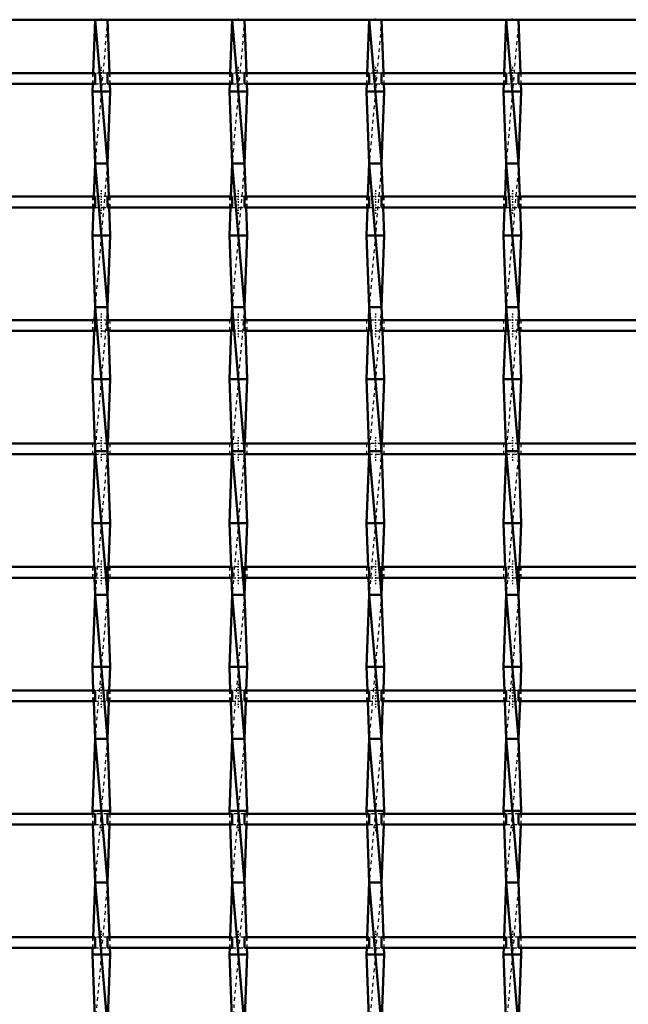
# Model space of a CAD drawing. Header units: millimetres. Extents: x -930 to 585, y -500 to 916.
# Tile 23 of 25: x 206 to 375, y 223 to 497. Entities that reach past the tile are written whole.
import ezdxf

# ---------------------------------------------------------------- set-up
doc = ezdxf.new("R2010")
doc.units = ezdxf.units.MM
doc.linetypes.add('Center', pattern=[1.5, 0.45, -0.5, 0.05, -0.5])
doc.linetypes.add('Dashed', pattern=[2, 1, -1])
for name, color, linetype, lineweight in [('2d ConnectionPoints', 7, 'Continuous', 50), ('AM_0', 7, 'Continuous', 50), ('AM_7', 7, 'Center', 25), ('AM_9', 6, 'Dashed', 25)]:
    doc.layers.add(name, color=color, linetype=linetype, lineweight=lineweight)

# ---------------------------------------------------------------- blocks, each defined once
blk = doc.blocks.new('23_frkv9gvgmqf8co14sg8nweeat________0_in_LSSP33034383111100100035010_4')
at = {"layer": 'AM_0'}
for p, q in [((226.87, 497), (226.33, 482.12)), ((226.87, 497), (230.33, 457)), ((230.33, 497), (226.87, 497)), ((230.33, 497), (230.87, 482.12)), ((226.23, 479.12), (226.15, 477)), ((231.05, 477), (226.15, 477)), ((226.15, 477), (226.87, 457)), ((231.05, 477), (230.33, 457)), ((230.97, 479.12), (231.05, 477)), ((226.87, 457), (226.54, 447.79)), ((230.33, 457), (226.87, 457)), ((226.87, 457), (230.33, 417)), ((230.33, 457), (230.66, 447.79)), ((226.43, 444.79), (226.15, 437)), ((230.77, 444.79), (231.05, 437)), ((231.05, 437), (226.15, 437)), ((226.15, 437), (226.87, 417)), ((231.05, 437), (230.33, 417)), ((226.87, 417), (226.74, 413.46)), ((226.87, 417), (230.33, 377)), ((230.33, 417), (226.87, 417)), ((230.33, 417), (230.46, 413.46)), ((226.63, 410.46), (226.15, 397)), ((230.57, 410.46), (231.05, 397)), ((231.05, 397), (226.15, 397)), ((226.15, 397), (226.79, 379.13)), ((231.05, 397), (230.41, 379.13)), ((226.84, 376.13), (226.15, 357)), ((230.33, 377), (226.87, 377)), ((226.87, 377), (230.33, 337)), ((230.36, 376.13), (231.05, 357)), ((231.05, 357), (226.15, 357)), ((226.15, 357), (226.59, 344.8)), ((231.05, 357), (230.61, 344.8)), ((226.7, 341.8), (226.87, 337)), ((230.5, 341.8), (230.33, 337)), ((226.87, 337), (226.15, 317)), ((226.87, 337), (230.33, 297)), ((230.33, 337), (226.87, 337)), ((230.33, 337), (231.05, 317)), ((231.05, 317), (226.15, 317)), ((226.15, 317), (226.38, 310.47)), ((231.05, 317), (230.82, 310.47)), ((226.49, 307.47), (226.87, 297)), ((230.71, 307.47), (230.33, 297)), ((226.87, 297), (226.15, 277)), ((230.33, 297), (226.87, 297)), ((226.87, 297), (230.33, 257)), ((230.33, 297), (231.05, 277)), ((231.05, 277), (226.15, 277)), ((226.15, 277), (226.18, 276.14)), ((231.05, 277), (231.02, 276.14)), ((226.29, 273.14), (226.87, 257)), ((230.91, 273.14), (230.33, 257)), ((226.87, 257), (226.32, 241.81)), ((226.87, 257), (230.33, 217)), ((230.33, 257), (226.87, 257)), ((230.33, 257), (230.88, 241.81)), ((226.21, 238.81), (226.15, 237)), ((230.99, 238.81), (231.05, 237)), ((226.15, 237), (226.87, 217)), ((231.05, 237), (226.15, 237)), ((231.05, 237), (230.33, 217))]:
    blk.add_line(p, q, dxfattribs=at)
at = {"layer": 'AM_9'}
for p, q in [((230.33, 497), (226.87, 457)), ((226.33, 482.12), (226.23, 479.12)), ((230.87, 482.12), (230.97, 479.12)), ((230.33, 457), (226.87, 417)), ((226.54, 447.79), (226.43, 444.79)), ((230.66, 447.79), (230.77, 444.79)), ((230.33, 417), (226.87, 377)), ((226.74, 413.46), (226.63, 410.46)), ((230.46, 413.46), (230.57, 410.46)), ((226.79, 379.13), (226.87, 377)), ((230.41, 379.13), (230.33, 377)), ((226.87, 377), (226.84, 376.13)), ((230.33, 377), (226.87, 337)), ((230.33, 377), (230.36, 376.13)), ((226.59, 344.8), (226.7, 341.8)), ((230.61, 344.8), (230.5, 341.8)), ((230.33, 337), (226.87, 297)), ((226.38, 310.47), (226.49, 307.47)), ((230.82, 310.47), (230.71, 307.47)), ((230.33, 297), (226.87, 257)), ((226.18, 276.14), (226.29, 273.14)), ((231.02, 276.14), (230.91, 273.14)), ((230.33, 257), (226.87, 217)), ((226.32, 241.81), (226.21, 238.81)), ((230.88, 241.81), (230.99, 238.81))]:
    blk.add_line(p, q, dxfattribs=at)
blk = doc.blocks.new('24_45nu82jzu5cjhfdklsokuuznh________0_in_LSSP33034383111100100035010_4')
at = {"layer": 'AM_0'}
for p, q in [((264.97, 497), (264.43, 482.12)), ((264.97, 497), (268.43, 457)), ((268.43, 497), (264.97, 497)), ((268.43, 497), (268.97, 482.12)), ((264.33, 479.12), (264.25, 477)), ((269.15, 477), (264.25, 477)), ((264.25, 477), (264.97, 457)), ((269.15, 477), (268.43, 457)), ((269.07, 479.12), (269.15, 477)), ((264.97, 457), (264.64, 447.79)), ((268.43, 457), (264.97, 457)), ((264.97, 457), (268.43, 417)), ((268.43, 457), (268.76, 447.79)), ((264.53, 444.79), (264.25, 437)), ((268.87, 444.79), (269.15, 437)), ((269.15, 437), (264.25, 437)), ((264.25, 437), (264.97, 417)), ((269.15, 437), (268.43, 417)), ((264.97, 417), (264.84, 413.46)), ((264.97, 417), (268.43, 377)), ((268.43, 417), (264.97, 417)), ((268.43, 417), (268.56, 413.46)), ((264.73, 410.46), (264.25, 397)), ((268.67, 410.46), (269.15, 397)), ((269.15, 397), (264.25, 397)), ((264.25, 397), (264.89, 379.13)), ((269.15, 397), (268.51, 379.13)), ((264.94, 376.13), (264.25, 357)), ((268.43, 377), (264.97, 377)), ((264.97, 377), (268.43, 337)), ((268.46, 376.13), (269.15, 357)), ((269.15, 357), (264.25, 357)), ((264.25, 357), (264.69, 344.8)), ((269.15, 357), (268.71, 344.8)), ((264.8, 341.8), (264.97, 337)), ((268.6, 341.8), (268.43, 337)), ((264.97, 337), (264.25, 317)), ((264.97, 337), (268.43, 297)), ((268.43, 337), (264.97, 337)), ((268.43, 337), (269.15, 317)), ((269.15, 317), (264.25, 317)), ((264.25, 317), (264.48, 310.47)), ((269.15, 317), (268.92, 310.47)), ((264.59, 307.47), (264.97, 297)), ((268.81, 307.47), (268.43, 297)), ((264.97, 297), (264.25, 277)), ((268.43, 297), (264.97, 297)), ((264.97, 297), (268.43, 257)), ((268.43, 297), (269.15, 277)), ((269.15, 277), (264.25, 277)), ((264.25, 277), (264.28, 276.14)), ((269.15, 277), (269.12, 276.14)), ((264.39, 273.14), (264.97, 257)), ((269.01, 273.14), (268.43, 257)), ((264.97, 257), (264.42, 241.81)), ((264.97, 257), (268.43, 217)), ((268.43, 257), (264.97, 257)), ((268.43, 257), (268.98, 241.81)), ((264.31, 238.81), (264.25, 237)), ((269.09, 238.81), (269.15, 237)), ((269.15, 237), (264.25, 237)), ((264.25, 237), (264.97, 217)), ((269.15, 237), (268.43, 217))]:
    blk.add_line(p, q, dxfattribs=at)
at = {"layer": 'AM_9'}
for p, q in [((268.43, 497), (264.97, 457)), ((264.43, 482.12), (264.33, 479.12)), ((268.97, 482.12), (269.07, 479.12)), ((268.43, 457), (264.97, 417)), ((264.64, 447.79), (264.53, 444.79)), ((268.76, 447.79), (268.87, 444.79)), ((268.43, 417), (264.97, 377)), ((264.84, 413.46), (264.73, 410.46)), ((268.56, 413.46), (268.67, 410.46)), ((264.89, 379.13), (264.97, 377)), ((268.51, 379.13), (268.43, 377)), ((264.97, 377), (264.94, 376.13)), ((268.43, 377), (264.97, 337)), ((268.43, 377), (268.46, 376.13)), ((264.69, 344.8), (264.8, 341.8)), ((268.71, 344.8), (268.6, 341.8)), ((268.43, 337), (264.97, 297)), ((264.48, 310.47), (264.59, 307.47)), ((268.92, 310.47), (268.81, 307.47)), ((268.43, 297), (264.97, 257)), ((264.28, 276.14), (264.39, 273.14)), ((269.12, 276.14), (269.01, 273.14)), ((268.43, 257), (264.97, 217)), ((264.42, 241.81), (264.31, 238.81)), ((268.98, 241.81), (269.09, 238.81))]:
    blk.add_line(p, q, dxfattribs=at)
blk = doc.blocks.new('25_w8biqa9umlvt7gaikgw92642w________0_in_LSSP33034383111100100035010_4')
at = {"layer": 'AM_0'}
for p, q in [((303.07, 497), (302.53, 482.12)), ((303.07, 497), (306.53, 457)), ((306.53, 497), (303.07, 497)), ((306.53, 497), (307.07, 482.12)), ((302.43, 479.12), (302.35, 477)), ((307.25, 477), (302.35, 477)), ((302.35, 477), (303.07, 457)), ((307.25, 477), (306.53, 457)), ((307.17, 479.12), (307.25, 477)), ((303.07, 457), (302.74, 447.79)), ((306.53, 457), (303.07, 457)), ((303.07, 457), (306.53, 417)), ((306.53, 457), (306.86, 447.79)), ((302.63, 444.79), (302.35, 437)), ((306.97, 444.79), (307.25, 437)), ((307.25, 437), (302.35, 437)), ((302.35, 437), (303.07, 417)), ((307.25, 437), (306.53, 417)), ((303.07, 417), (302.94, 413.46)), ((303.07, 417), (306.53, 377)), ((306.53, 417), (303.07, 417)), ((306.53, 417), (306.66, 413.46)), ((302.83, 410.46), (302.35, 397)), ((306.77, 410.46), (307.25, 397)), ((302.35, 397), (302.99, 379.13)), ((307.25, 397), (302.35, 397)), ((307.25, 397), (306.61, 379.13)), ((303.04, 376.13), (302.35, 357)), ((306.53, 377), (303.07, 377)), ((303.07, 377), (306.53, 337)), ((306.56, 376.13), (307.25, 357)), ((307.25, 357), (302.35, 357)), ((302.35, 357), (302.79, 344.8)), ((307.25, 357), (306.81, 344.8)), ((302.9, 341.8), (303.07, 337)), ((306.7, 341.8), (306.53, 337)), ((303.07, 337), (302.35, 317)), ((306.53, 337), (303.07, 337)), ((303.07, 337), (306.53, 297)), ((306.53, 337), (307.25, 317)), ((307.25, 317), (302.35, 317)), ((302.35, 317), (302.58, 310.47)), ((307.25, 317), (307.02, 310.47)), ((302.69, 307.47), (303.07, 297)), ((306.91, 307.47), (306.53, 297)), ((303.07, 297), (302.35, 277)), ((303.07, 297), (306.53, 257)), ((306.53, 297), (303.07, 297)), ((306.53, 297), (307.25, 277)), ((307.25, 277), (302.35, 277)), ((302.35, 277), (302.38, 276.14)), ((307.25, 277), (307.22, 276.14)), ((302.49, 273.14), (303.07, 257)), ((307.11, 273.14), (306.53, 257)), ((303.07, 257), (302.52, 241.81)), ((303.07, 257), (306.53, 217)), ((306.53, 257), (303.07, 257)), ((306.53, 257), (307.08, 241.81)), ((302.41, 238.81), (302.35, 237)), ((307.19, 238.81), (307.25, 237)), ((302.35, 237), (303.07, 217)), ((307.25, 237), (302.35, 237)), ((307.25, 237), (306.53, 217))]:
    blk.add_line(p, q, dxfattribs=at)
at = {"layer": 'AM_9'}
for p, q in [((306.53, 497), (303.07, 457)), ((302.53, 482.12), (302.43, 479.12)), ((307.07, 482.12), (307.17, 479.12)), ((306.53, 457), (303.07, 417)), ((302.74, 447.79), (302.63, 444.79)), ((306.86, 447.79), (306.97, 444.79)), ((306.53, 417), (303.07, 377)), ((302.94, 413.46), (302.83, 410.46)), ((306.66, 413.46), (306.77, 410.46)), ((302.99, 379.13), (303.07, 377)), ((306.61, 379.13), (306.53, 377)), ((303.07, 377), (303.04, 376.13)), ((306.53, 377), (303.07, 337)), ((306.53, 377), (306.56, 376.13)), ((302.79, 344.8), (302.9, 341.8)), ((306.81, 344.8), (306.7, 341.8)), ((306.53, 337), (303.07, 297)), ((302.58, 310.47), (302.69, 307.47)), ((307.02, 310.47), (306.91, 307.47)), ((306.53, 297), (303.07, 257)), ((302.38, 276.14), (302.49, 273.14)), ((307.22, 276.14), (307.11, 273.14)), ((306.53, 257), (303.07, 217)), ((302.52, 241.81), (302.41, 238.81)), ((307.08, 241.81), (307.19, 238.81))]:
    blk.add_line(p, q, dxfattribs=at)
blk = doc.blocks.new('26_q8j2301ehrav0eq9t1b81t6sp________0_in_LSSP33034383111100100035010_4')
at = {"layer": 'AM_0'}
for p, q in [((341.17, 497), (340.63, 482.12)), ((341.17, 497), (344.63, 457)), ((344.63, 497), (341.17, 497)), ((344.63, 497), (345.17, 482.12)), ((340.53, 479.12), (340.45, 477)), ((345.35, 477), (340.45, 477)), ((340.45, 477), (341.17, 457)), ((345.35, 477), (344.63, 457)), ((345.27, 479.12), (345.35, 477)), ((341.17, 457), (340.84, 447.79)), ((344.63, 457), (341.17, 457)), ((341.17, 457), (344.63, 417)), ((344.63, 457), (344.96, 447.79)), ((340.73, 444.79), (340.45, 437)), ((345.07, 444.79), (345.35, 437)), ((345.35, 437), (340.45, 437)), ((340.45, 437), (341.17, 417)), ((345.35, 437), (344.63, 417)), ((341.17, 417), (341.04, 413.46)), ((341.17, 417), (344.63, 377)), ((344.63, 417), (341.17, 417)), ((344.63, 417), (344.76, 413.46)), ((340.93, 410.46), (340.45, 397)), ((344.87, 410.46), (345.35, 397)), ((345.35, 397), (340.45, 397)), ((340.45, 397), (341.09, 379.13)), ((345.35, 397), (344.71, 379.13)), ((341.14, 376.13), (340.45, 357)), ((341.17, 377), (344.63, 337)), ((344.63, 377), (341.17, 377)), ((344.66, 376.13), (345.35, 357)), ((345.35, 357), (340.45, 357)), ((340.45, 357), (340.89, 344.8)), ((345.35, 357), (344.91, 344.8)), ((341, 341.8), (341.17, 337)), ((344.8, 341.8), (344.63, 337)), ((341.17, 337), (340.45, 317)), ((341.17, 337), (344.63, 297)), ((344.63, 337), (341.17, 337)), ((344.63, 337), (345.35, 317)), ((345.35, 317), (340.45, 317)), ((340.45, 317), (340.68, 310.47)), ((345.35, 317), (345.12, 310.47)), ((340.79, 307.47), (341.17, 297)), ((345.01, 307.47), (344.63, 297)), ((341.17, 297), (340.45, 277)), ((341.17, 297), (344.63, 257)), ((344.63, 297), (341.17, 297)), ((344.63, 297), (345.35, 277)), ((345.35, 277), (340.45, 277)), ((340.45, 277), (340.48, 276.14)), ((345.35, 277), (345.32, 276.14)), ((340.59, 273.14), (341.17, 257)), ((345.21, 273.14), (344.63, 257)), ((341.17, 257), (340.62, 241.81)), ((341.17, 257), (344.63, 217)), ((344.63, 257), (341.17, 257)), ((344.63, 257), (345.18, 241.81)), ((340.51, 238.81), (340.45, 237)), ((345.29, 238.81), (345.35, 237)), ((345.35, 237), (340.45, 237)), ((340.45, 237), (341.17, 217)), ((345.35, 237), (344.63, 217))]:
    blk.add_line(p, q, dxfattribs=at)
at = {"layer": 'AM_9'}
for p, q in [((344.63, 497), (341.17, 457)), ((340.63, 482.12), (340.53, 479.12)), ((345.17, 482.12), (345.27, 479.12)), ((344.63, 457), (341.17, 417)), ((340.84, 447.79), (340.73, 444.79)), ((344.96, 447.79), (345.07, 444.79)), ((344.63, 417), (341.17, 377)), ((341.04, 413.46), (340.93, 410.46)), ((344.76, 413.46), (344.87, 410.46)), ((341.09, 379.13), (341.17, 377)), ((344.71, 379.13), (344.63, 377)), ((341.17, 377), (341.14, 376.13)), ((344.63, 377), (341.17, 337)), ((344.63, 377), (344.66, 376.13)), ((340.89, 344.8), (341, 341.8)), ((344.91, 344.8), (344.8, 341.8)), ((344.63, 337), (341.17, 297)), ((340.68, 310.47), (340.79, 307.47)), ((345.12, 310.47), (345.01, 307.47)), ((344.63, 297), (341.17, 257)), ((340.48, 276.14), (340.59, 273.14)), ((345.32, 276.14), (345.21, 273.14)), ((344.63, 257), (341.17, 217)), ((340.62, 241.81), (340.51, 238.81)), ((345.18, 241.81), (345.29, 238.81))]:
    blk.add_line(p, q, dxfattribs=at)
blk = doc.blocks.new('32_2phszk1dcc5vik074ybuvkhwj________0_in_LSSP33034383111100100035010_4')
at = {"layer": 'AM_0'}
blk.add_line((-550, 497), (550, 497), dxfattribs=at)
blk = doc.blocks.new('54_vf8na8lgk0d1rgsrbecfayage________0_in_LSSP33034383111100100035010_4')
at = {"layer": 'AM_0'}
for p, q in [((226.87, 241.81), (192.23, 241.81)), ((226.87, 241.81), (226.87, 238.81)), ((230.33, 238.81), (230.33, 241.81)), ((264.97, 241.81), (230.33, 241.81)), ((264.97, 241.81), (264.97, 238.81)), ((268.43, 238.81), (268.43, 241.81)), ((303.07, 241.81), (268.43, 241.81)), ((303.07, 241.81), (303.07, 238.81)), ((306.53, 238.81), (306.53, 241.81)), ((341.17, 241.81), (306.53, 241.81)), ((341.17, 241.81), (341.17, 238.81)), ((344.63, 238.81), (344.63, 241.81)), ((379.27, 241.81), (344.63, 241.81)), ((226.87, 238.81), (192.23, 238.81)), ((264.97, 238.81), (230.33, 238.81)), ((303.07, 238.81), (268.43, 238.81)), ((341.17, 238.81), (306.53, 238.81)), ((379.27, 238.81), (344.63, 238.81))]:
    blk.add_line(p, q, dxfattribs=at)
at = {"layer": 'AM_7'}
for p, q in [((228.6, 243.61), (228.6, 237.01)), ((266.7, 243.61), (266.7, 237.01)), ((304.8, 243.61), (304.8, 237.01)), ((342.9, 243.61), (342.9, 237.01))]:
    blk.add_line(p, q, dxfattribs=at)
at = {"layer": 'AM_9'}
for p, q in [((226.15, 241.81), (226.15, 238.81)), ((230.33, 241.81), (226.87, 241.81)), ((231.05, 238.81), (231.05, 241.81)), ((264.25, 241.81), (264.25, 238.81)), ((268.43, 241.81), (264.97, 241.81)), ((269.15, 238.81), (269.15, 241.81)), ((302.35, 241.81), (302.35, 238.81)), ((306.53, 241.81), (303.07, 241.81)), ((307.25, 238.81), (307.25, 241.81)), ((340.45, 241.81), (340.45, 238.81)), ((344.63, 241.81), (341.17, 241.81)), ((345.35, 238.81), (345.35, 241.81)), ((226.87, 238.81), (230.33, 238.81)), ((264.97, 238.81), (268.43, 238.81)), ((303.07, 238.81), (306.53, 238.81)), ((341.17, 238.81), (344.63, 238.81))]:
    blk.add_line(p, q, dxfattribs=at)
blk = doc.blocks.new('55_hle4jpfxhl8evtso2hcinc1vc________0_in_LSSP33034383111100100035010_4')
at = {"layer": 'AM_0'}
for p, q in [((226.87, 276.14), (192.23, 276.14)), ((226.87, 276.14), (226.87, 273.14)), ((230.33, 273.14), (230.33, 276.14)), ((264.97, 276.14), (230.33, 276.14)), ((264.97, 276.14), (264.97, 273.14)), ((268.43, 273.14), (268.43, 276.14)), ((303.07, 276.14), (268.43, 276.14)), ((303.07, 276.14), (303.07, 273.14)), ((306.53, 273.14), (306.53, 276.14)), ((341.17, 276.14), (306.53, 276.14)), ((341.17, 276.14), (341.17, 273.14)), ((344.63, 273.14), (344.63, 276.14)), ((379.27, 276.14), (344.63, 276.14)), ((226.87, 273.14), (192.23, 273.14)), ((264.97, 273.14), (230.33, 273.14)), ((303.07, 273.14), (268.43, 273.14)), ((341.17, 273.14), (306.53, 273.14)), ((379.27, 273.14), (344.63, 273.14))]:
    blk.add_line(p, q, dxfattribs=at)
at = {"layer": 'AM_7'}
for p, q in [((228.6, 277.94), (228.6, 271.34)), ((266.7, 277.94), (266.7, 271.34)), ((304.8, 277.94), (304.8, 271.34)), ((342.9, 277.94), (342.9, 271.34))]:
    blk.add_line(p, q, dxfattribs=at)
at = {"layer": 'AM_9'}
for p, q in [((226.15, 276.14), (226.15, 273.14)), ((230.33, 276.14), (226.87, 276.14)), ((231.05, 273.14), (231.05, 276.14)), ((264.25, 276.14), (264.25, 273.14)), ((268.43, 276.14), (264.97, 276.14)), ((269.15, 273.14), (269.15, 276.14)), ((302.35, 276.14), (302.35, 273.14)), ((306.53, 276.14), (303.07, 276.14)), ((307.25, 273.14), (307.25, 276.14)), ((340.45, 276.14), (340.45, 273.14)), ((344.63, 276.14), (341.17, 276.14)), ((345.35, 273.14), (345.35, 276.14)), ((226.87, 273.14), (230.33, 273.14)), ((264.97, 273.14), (268.43, 273.14)), ((303.07, 273.14), (306.53, 273.14)), ((341.17, 273.14), (344.63, 273.14))]:
    blk.add_line(p, q, dxfattribs=at)
blk = doc.blocks.new('56_yv5b0ekjlxzf10hxxgjggr2qr________0_in_LSSP33034383111100100035010_4')
at = {"layer": 'AM_0'}
for p, q in [((226.87, 310.47), (192.23, 310.47)), ((226.87, 310.47), (226.87, 307.47)), ((230.33, 307.47), (230.33, 310.47)), ((264.97, 310.47), (230.33, 310.47)), ((264.97, 310.47), (264.97, 307.47)), ((268.43, 307.47), (268.43, 310.47)), ((303.07, 310.47), (268.43, 310.47)), ((303.07, 310.47), (303.07, 307.47)), ((306.53, 307.47), (306.53, 310.47)), ((341.17, 310.47), (306.53, 310.47)), ((341.17, 310.47), (341.17, 307.47)), ((344.63, 307.47), (344.63, 310.47)), ((379.27, 310.47), (344.63, 310.47)), ((226.87, 307.47), (192.23, 307.47)), ((264.97, 307.47), (230.33, 307.47)), ((303.07, 307.47), (268.43, 307.47)), ((341.17, 307.47), (306.53, 307.47)), ((379.27, 307.47), (344.63, 307.47))]:
    blk.add_line(p, q, dxfattribs=at)
at = {"layer": 'AM_7'}
for p, q in [((228.6, 312.27), (228.6, 305.67)), ((266.7, 312.27), (266.7, 305.67)), ((304.8, 312.27), (304.8, 305.67)), ((342.9, 312.27), (342.9, 305.67))]:
    blk.add_line(p, q, dxfattribs=at)
at = {"layer": 'AM_9'}
for p, q in [((226.15, 310.47), (226.15, 307.47)), ((230.33, 310.47), (226.87, 310.47)), ((231.05, 307.47), (231.05, 310.47)), ((264.25, 310.47), (264.25, 307.47)), ((268.43, 310.47), (264.97, 310.47)), ((269.15, 307.47), (269.15, 310.47)), ((302.35, 310.47), (302.35, 307.47)), ((306.53, 310.47), (303.07, 310.47)), ((307.25, 307.47), (307.25, 310.47)), ((340.45, 310.47), (340.45, 307.47)), ((344.63, 310.47), (341.17, 310.47)), ((345.35, 307.47), (345.35, 310.47)), ((226.87, 307.47), (230.33, 307.47)), ((264.97, 307.47), (268.43, 307.47)), ((303.07, 307.47), (306.53, 307.47)), ((341.17, 307.47), (344.63, 307.47))]:
    blk.add_line(p, q, dxfattribs=at)
blk = doc.blocks.new('57_3hhv76kzri4b4f2m5fw40jn2d________0_in_LSSP33034383111100100035010_4')
at = {"layer": 'AM_0'}
for p, q in [((226.87, 344.8), (192.23, 344.8)), ((226.87, 344.8), (226.87, 341.8)), ((230.33, 341.8), (230.33, 344.8)), ((264.97, 344.8), (230.33, 344.8)), ((264.97, 344.8), (264.97, 341.8)), ((268.43, 341.8), (268.43, 344.8)), ((303.07, 344.8), (268.43, 344.8)), ((303.07, 344.8), (303.07, 341.8)), ((306.53, 341.8), (306.53, 344.8)), ((341.17, 344.8), (306.53, 344.8)), ((341.17, 344.8), (341.17, 341.8)), ((344.63, 341.8), (344.63, 344.8)), ((379.27, 344.8), (344.63, 344.8)), ((226.87, 341.8), (192.23, 341.8)), ((264.97, 341.8), (230.33, 341.8)), ((303.07, 341.8), (268.43, 341.8)), ((341.17, 341.8), (306.53, 341.8)), ((379.27, 341.8), (344.63, 341.8))]:
    blk.add_line(p, q, dxfattribs=at)
at = {"layer": 'AM_7'}
for p, q in [((228.6, 346.6), (228.6, 340)), ((266.7, 346.6), (266.7, 340)), ((304.8, 346.6), (304.8, 340)), ((342.9, 346.6), (342.9, 340))]:
    blk.add_line(p, q, dxfattribs=at)
at = {"layer": 'AM_9'}
for p, q in [((226.15, 344.8), (226.15, 341.8)), ((230.33, 344.8), (226.87, 344.8)), ((231.05, 341.8), (231.05, 344.8)), ((264.25, 344.8), (264.25, 341.8)), ((268.43, 344.8), (264.97, 344.8)), ((269.15, 341.8), (269.15, 344.8)), ((302.35, 344.8), (302.35, 341.8)), ((306.53, 344.8), (303.07, 344.8)), ((307.25, 341.8), (307.25, 344.8)), ((340.45, 344.8), (340.45, 341.8)), ((344.63, 344.8), (341.17, 344.8)), ((345.35, 341.8), (345.35, 344.8)), ((226.87, 341.8), (230.33, 341.8)), ((264.97, 341.8), (268.43, 341.8)), ((303.07, 341.8), (306.53, 341.8)), ((341.17, 341.8), (344.63, 341.8))]:
    blk.add_line(p, q, dxfattribs=at)
blk = doc.blocks.new('58_ou17ydzxged9xzix0r3f7mrch________0_in_LSSP33034383111100100035010_4')
at = {"layer": 'AM_0'}
for p, q in [((226.87, 379.13), (192.23, 379.13)), ((226.87, 379.13), (226.87, 376.13)), ((230.33, 376.13), (230.33, 379.13)), ((264.97, 379.13), (230.33, 379.13)), ((264.97, 379.13), (264.97, 376.13)), ((268.43, 376.13), (268.43, 379.13)), ((303.07, 379.13), (268.43, 379.13)), ((303.07, 379.13), (303.07, 376.13)), ((306.53, 376.13), (306.53, 379.13)), ((341.17, 379.13), (306.53, 379.13)), ((341.17, 379.13), (341.17, 376.13)), ((344.63, 376.13), (344.63, 379.13)), ((379.27, 379.13), (344.63, 379.13)), ((226.87, 376.13), (192.23, 376.13)), ((264.97, 376.13), (230.33, 376.13)), ((303.07, 376.13), (268.43, 376.13)), ((341.17, 376.13), (306.53, 376.13)), ((379.27, 376.13), (344.63, 376.13))]:
    blk.add_line(p, q, dxfattribs=at)
at = {"layer": 'AM_7'}
for p, q in [((228.6, 380.93), (228.6, 374.33)), ((266.7, 380.93), (266.7, 374.33)), ((304.8, 380.93), (304.8, 374.33)), ((342.9, 380.93), (342.9, 374.33))]:
    blk.add_line(p, q, dxfattribs=at)
at = {"layer": 'AM_9'}
for p, q in [((226.15, 379.13), (226.15, 376.13)), ((230.33, 379.13), (226.87, 379.13)), ((231.05, 376.13), (231.05, 379.13)), ((264.25, 379.13), (264.25, 376.13)), ((268.43, 379.13), (264.97, 379.13)), ((269.15, 376.13), (269.15, 379.13)), ((302.35, 379.13), (302.35, 376.13)), ((306.53, 379.13), (303.07, 379.13)), ((307.25, 376.13), (307.25, 379.13)), ((340.45, 379.13), (340.45, 376.13)), ((344.63, 379.13), (341.17, 379.13)), ((345.35, 376.13), (345.35, 379.13)), ((226.84, 376.13), (230.36, 376.13)), ((264.94, 376.13), (268.46, 376.13)), ((303.04, 376.13), (306.56, 376.13)), ((341.14, 376.13), (344.66, 376.13))]:
    blk.add_line(p, q, dxfattribs=at)
blk = doc.blocks.new('59_czepr7hr9q1t83fpww706bpbk________0_in_LSSP33034383111100100035010_4')
at = {"layer": 'AM_0'}
for p, q in [((226.87, 413.46), (192.23, 413.46)), ((226.87, 413.46), (226.87, 410.46)), ((230.33, 410.46), (230.33, 413.46)), ((264.97, 413.46), (230.33, 413.46)), ((264.97, 413.46), (264.97, 410.46)), ((268.43, 410.46), (268.43, 413.46)), ((303.07, 413.46), (268.43, 413.46)), ((303.07, 413.46), (303.07, 410.46)), ((306.53, 410.46), (306.53, 413.46)), ((341.17, 413.46), (306.53, 413.46)), ((341.17, 413.46), (341.17, 410.46)), ((344.63, 410.46), (344.63, 413.46)), ((379.27, 413.46), (344.63, 413.46)), ((226.87, 410.46), (192.23, 410.46)), ((264.97, 410.46), (230.33, 410.46)), ((303.07, 410.46), (268.43, 410.46)), ((341.17, 410.46), (306.53, 410.46)), ((379.27, 410.46), (344.63, 410.46))]:
    blk.add_line(p, q, dxfattribs=at)
at = {"layer": 'AM_7'}
for p, q in [((228.6, 415.26), (228.6, 408.66)), ((266.7, 415.26), (266.7, 408.66)), ((304.8, 415.26), (304.8, 408.66)), ((342.9, 415.26), (342.9, 408.66))]:
    blk.add_line(p, q, dxfattribs=at)
at = {"layer": 'AM_9'}
for p, q in [((226.15, 413.46), (226.15, 410.46)), ((230.33, 413.46), (226.87, 413.46)), ((231.05, 410.46), (231.05, 413.46)), ((264.25, 413.46), (264.25, 410.46)), ((268.43, 413.46), (264.97, 413.46)), ((269.15, 410.46), (269.15, 413.46)), ((302.35, 413.46), (302.35, 410.46)), ((306.53, 413.46), (303.07, 413.46)), ((307.25, 410.46), (307.25, 413.46)), ((340.45, 413.46), (340.45, 410.46)), ((344.63, 413.46), (341.17, 413.46)), ((345.35, 410.46), (345.35, 413.46)), ((226.87, 410.46), (230.33, 410.46)), ((264.97, 410.46), (268.43, 410.46)), ((303.07, 410.46), (306.53, 410.46)), ((341.17, 410.46), (344.63, 410.46))]:
    blk.add_line(p, q, dxfattribs=at)
blk = doc.blocks.new('60_ehq1y13ohyeh3tkk9w1g6s0ni________0_in_LSSP33034383111100100035010_4')
at = {"layer": 'AM_0'}
for p, q in [((226.87, 447.79), (192.23, 447.79)), ((226.87, 447.79), (226.87, 444.79)), ((230.33, 444.79), (230.33, 447.79)), ((264.97, 447.79), (230.33, 447.79)), ((264.97, 447.79), (264.97, 444.79)), ((268.43, 444.79), (268.43, 447.79)), ((303.07, 447.79), (268.43, 447.79)), ((303.07, 447.79), (303.07, 444.79)), ((306.53, 444.79), (306.53, 447.79)), ((341.17, 447.79), (306.53, 447.79)), ((341.17, 447.79), (341.17, 444.79)), ((344.63, 444.79), (344.63, 447.79)), ((379.27, 447.79), (344.63, 447.79)), ((226.87, 444.79), (192.23, 444.79)), ((264.97, 444.79), (230.33, 444.79)), ((303.07, 444.79), (268.43, 444.79)), ((341.17, 444.79), (306.53, 444.79)), ((379.27, 444.79), (344.63, 444.79))]:
    blk.add_line(p, q, dxfattribs=at)
at = {"layer": 'AM_7'}
for p, q in [((228.6, 449.59), (228.6, 442.99)), ((266.7, 449.59), (266.7, 442.99)), ((304.8, 449.59), (304.8, 442.99)), ((342.9, 449.59), (342.9, 442.99))]:
    blk.add_line(p, q, dxfattribs=at)
at = {"layer": 'AM_9'}
for p, q in [((226.15, 447.79), (226.15, 444.79)), ((230.33, 447.79), (226.87, 447.79)), ((231.05, 444.79), (231.05, 447.79)), ((264.25, 447.79), (264.25, 444.79)), ((268.43, 447.79), (264.97, 447.79)), ((269.15, 444.79), (269.15, 447.79)), ((302.35, 447.79), (302.35, 444.79)), ((306.53, 447.79), (303.07, 447.79)), ((307.25, 444.79), (307.25, 447.79)), ((340.45, 447.79), (340.45, 444.79)), ((344.63, 447.79), (341.17, 447.79)), ((345.35, 444.79), (345.35, 447.79)), ((226.87, 444.79), (230.33, 444.79)), ((264.97, 444.79), (268.43, 444.79)), ((303.07, 444.79), (306.53, 444.79)), ((341.17, 444.79), (344.63, 444.79))]:
    blk.add_line(p, q, dxfattribs=at)
blk = doc.blocks.new('61_5e7nip1cj0nxzvmfxw6j48xmj________0_in_LSSP33034383111100100035010_4')
at = {"layer": 'AM_0'}
for p, q in [((226.87, 482.12), (192.23, 482.12)), ((226.87, 482.12), (226.87, 479.12)), ((230.33, 479.12), (230.33, 482.12)), ((264.97, 482.12), (230.33, 482.12)), ((264.97, 482.12), (264.97, 479.12)), ((268.43, 479.12), (268.43, 482.12)), ((303.07, 482.12), (268.43, 482.12)), ((303.07, 482.12), (303.07, 479.12)), ((306.53, 479.12), (306.53, 482.12)), ((341.17, 482.12), (306.53, 482.12)), ((341.17, 482.12), (341.17, 479.12)), ((344.63, 479.12), (344.63, 482.12)), ((379.27, 482.12), (344.63, 482.12)), ((226.87, 479.12), (192.23, 479.12)), ((264.97, 479.12), (230.33, 479.12)), ((303.07, 479.12), (268.43, 479.12)), ((341.17, 479.12), (306.53, 479.12)), ((379.27, 479.12), (344.63, 479.12))]:
    blk.add_line(p, q, dxfattribs=at)
at = {"layer": 'AM_7'}
for p, q in [((228.6, 483.92), (228.6, 477.32)), ((266.7, 483.92), (266.7, 477.32)), ((304.8, 483.92), (304.8, 477.32)), ((342.9, 483.92), (342.9, 477.32))]:
    blk.add_line(p, q, dxfattribs=at)
at = {"layer": 'AM_9'}
for p, q in [((226.15, 482.12), (226.15, 479.12)), ((230.33, 482.12), (226.87, 482.12)), ((231.05, 479.12), (231.05, 482.12)), ((264.25, 482.12), (264.25, 479.12)), ((268.43, 482.12), (264.97, 482.12)), ((269.15, 479.12), (269.15, 482.12)), ((302.35, 482.12), (302.35, 479.12)), ((306.53, 482.12), (303.07, 482.12)), ((307.25, 479.12), (307.25, 482.12)), ((340.45, 482.12), (340.45, 479.12)), ((344.63, 482.12), (341.17, 482.12)), ((345.35, 479.12), (345.35, 482.12)), ((226.87, 479.12), (230.33, 479.12)), ((264.97, 479.12), (268.43, 479.12)), ((303.07, 479.12), (306.53, 479.12)), ((341.17, 479.12), (344.63, 479.12))]:
    blk.add_line(p, q, dxfattribs=at)

msp = doc.modelspace()

# ---------------------------------------------------------------- linework, layer by layer
at = {"layer": '2d ConnectionPoints'}
for p in [(228.6, 497), (228.6, 497), (266.7, 497), (266.7, 497), (304.8, 497), (304.8, 497), (342.9, 497), (342.9, 497)]:
    msp.add_point(p, dxfattribs=at)

# ---------------------------------------------------------------- block references
for name in ['32_2phszk1dcc5vik074ybuvkhwj________0_in_LSSP33034383111100100035010_4', '23_frkv9gvgmqf8co14sg8nweeat________0_in_LSSP33034383111100100035010_4', '24_45nu82jzu5cjhfdklsokuuznh________0_in_LSSP33034383111100100035010_4', '25_w8biqa9umlvt7gaikgw92642w________0_in_LSSP33034383111100100035010_4', '26_q8j2301ehrav0eq9t1b81t6sp________0_in_LSSP33034383111100100035010_4', '61_5e7nip1cj0nxzvmfxw6j48xmj________0_in_LSSP33034383111100100035010_4', '60_ehq1y13ohyeh3tkk9w1g6s0ni________0_in_LSSP33034383111100100035010_4', '59_czepr7hr9q1t83fpww706bpbk________0_in_LSSP33034383111100100035010_4', '58_ou17ydzxged9xzix0r3f7mrch________0_in_LSSP33034383111100100035010_4', '57_3hhv76kzri4b4f2m5fw40jn2d________0_in_LSSP33034383111100100035010_4', '56_yv5b0ekjlxzf10hxxgjggr2qr________0_in_LSSP33034383111100100035010_4', '55_hle4jpfxhl8evtso2hcinc1vc________0_in_LSSP33034383111100100035010_4', '54_vf8na8lgk0d1rgsrbecfayage________0_in_LSSP33034383111100100035010_4']:
    msp.add_blockref(name, (0, 0))

doc.saveas('drawing.dxf')
